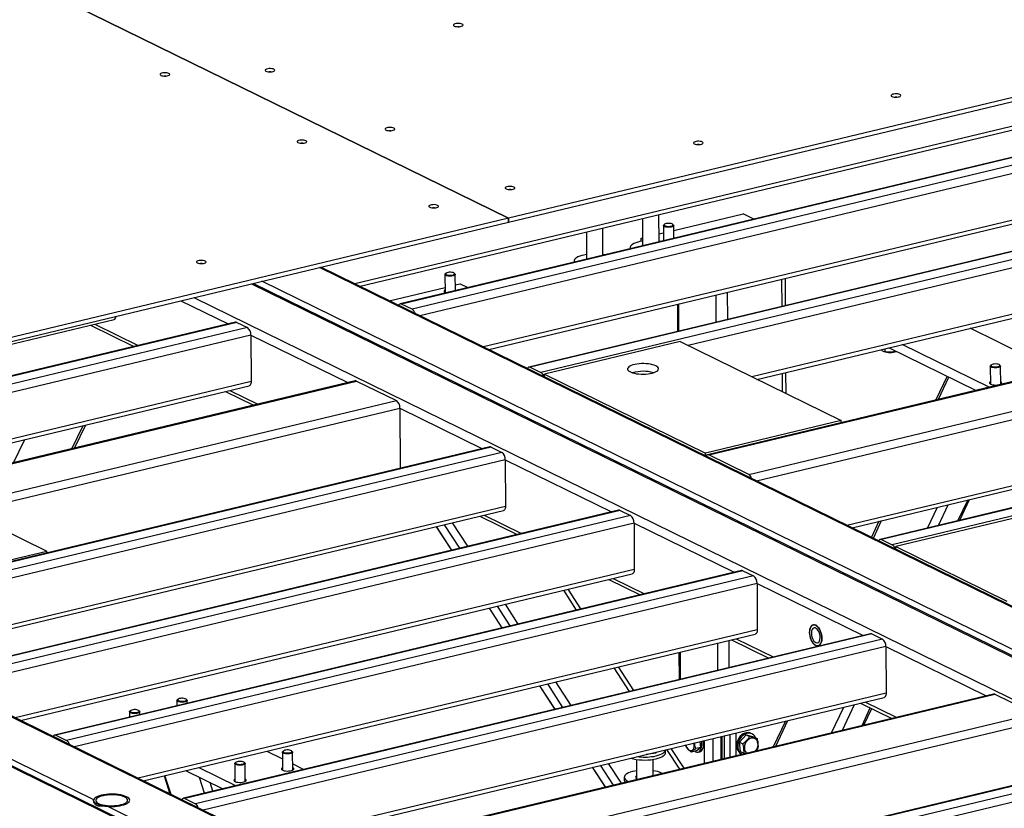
# Model space of a CAD drawing. Header units: millimetres. Extents: x 5 to 589, y 5 to 415.
# Tile 105 of 115: x 512 to 540, y 319 to 341. Entities that reach past the tile are written whole.
import ezdxf

# ---------------------------------------------------------------- set-up
doc = ezdxf.new("R2010")
doc.units = ezdxf.units.MM
doc.layers.add('TRAIT-FORT', color=4, linetype='Continuous', lineweight=25)

msp = doc.modelspace()

# ---------------------------------------------------------------- linework, layer by layer
at = {"layer": 'TRAIT-FORT', "color": 4, "linetype": 'Continuous', "lineweight": 25}
for p, q in [((491.5177, 352.4399), (525.9871, 335.52174)), ((525.98757, 335.52185), (491.51817, 352.44002)), ((549.26475, 341.10198), (525.98757, 335.52185)), ((525.98805, 335.41444), (549.26523, 340.99457)), ((546.17807, 339.56738), (521.72459, 333.70526)), ((521.86851, 333.63462), (546.12065, 339.44848)), ((549.31372, 339.46156), (522.97941, 333.14856)), ((549.35297, 339.45598), (523.01866, 333.14297)), ((549.64513, 339.31257), (523.31082, 332.99957)), ((549.74324, 339.10366), (523.52926, 332.81949)), ((549.749, 337.81471), (525.29552, 331.95258)), ((525.43943, 331.88195), (549.69158, 337.6958)), ((552.88465, 337.70889), (526.55034, 331.39588)), ((552.9239, 337.7033), (526.58959, 331.3903)), ((553.21606, 337.5599), (526.88175, 331.2469)), ((553.31417, 337.35098), (530.96197, 331.99259)), ((553.31993, 336.06204), (532.72823, 331.12568)), ((532.87215, 331.05504), (553.2625, 335.94313)), ((525.9871, 335.52174), (497.53711, 328.70155)), ((525.98758, 335.41433), (525.9871, 335.52174)), ((525.98757, 335.52185), (525.98805, 335.41444)), ((529.69718, 335.51135), (529.70054, 334.75978)), ((530.1572, 334.86925), (530.15384, 335.62082)), ((530.56461, 335.18536), (532.48628, 335.64603)), ((532.78529, 335.49928), (532.48628, 335.64603)), ((497.53759, 328.59414), (525.98758, 335.41433)), ((525.98805, 335.41444), (525.98758, 335.41467)), ((528.60441, 334.49701), (528.60105, 335.24858)), ((530.2783, 335.31894), (530.28018, 334.89873)), ((530.30654, 335.35312), (530.28799, 335.33672)), ((530.55416, 335.33791), (530.53546, 335.35414)), ((530.56559, 334.96716), (530.56401, 335.32022)), ((557.83526, 335.27905), (531.50095, 328.96604)), ((531.54019, 328.96046), (557.8745, 335.27346)), ((528.14439, 335.13911), (528.14775, 334.38754)), ((529.66475, 334.96964), (529.69956, 334.97799)), ((529.66475, 334.96964), (529.69968, 334.9525)), ((529.66514, 334.88173), (529.66475, 334.96964)), ((530.15622, 335.08746), (530.2792, 335.11694)), ((529.35791, 334.70717), (529.35804, 334.67768)), ((530.20747, 334.88131), (530.1571, 334.88961)), ((532.64393, 328.41872), (558.97824, 334.73173)), ((528.65468, 334.50906), (528.60432, 334.51737)), ((532.86237, 328.23865), (559.07635, 334.52281)), ((549.41608, 320.08361), (520.74269, 334.15699)), ((549.43689, 320.10359), (520.78402, 334.1669)), ((527.80512, 334.33492), (527.80526, 334.30543)), ((524.22323, 333.96225), (524.22545, 333.46533)), ((524.25147, 333.99642), (524.23291, 333.98002)), ((524.49909, 333.98121), (524.48039, 333.99744)), ((524.51094, 333.5157), (524.50894, 333.96353)), ((533.66731, 333.102), (533.66396, 333.85357)), ((518.86166, 333.70606), (548.6388, 319.09094)), ((548.76761, 319.05792), (518.903, 333.71597)), ((548.92095, 319.15858), (519.14382, 333.7737)), ((522.68054, 333.23606), (524.22482, 333.60626)), ((524.51023, 333.67468), (524.64363, 333.70666)), ((524.64363, 333.70666), (524.86149, 333.59974)), ((533.56841, 333.07829), (533.56506, 333.82987)), ((517.2628, 333.32277), (545.93618, 319.24939)), ((531.74606, 332.64143), (531.74271, 333.393)), ((532.06359, 332.71755), (532.06024, 333.46912)), ((516.90166, 333.2362), (518.21257, 332.59278)), ((523.31082, 332.99957), (523.01866, 333.14297)), ((530.66705, 333.13514), (530.67041, 332.38357)), ((530.71063, 332.39321), (530.70728, 333.14478)), ((562.62355, 332.92887), (536.28924, 326.61587)), ((562.66279, 332.92329), (536.32848, 326.61028)), ((562.95496, 332.77989), (536.62065, 326.46688)), ((498.08722, 328.64511), (515.0504, 332.71161)), ((518.41391, 332.64105), (499.36856, 328.07539)), ((518.45315, 332.63546), (499.4078, 328.06981)), ((518.74532, 332.49206), (499.69997, 327.92641)), ((514.39788, 332.55519), (515.5982, 331.96605)), ((514.5182, 332.58403), (515.71852, 331.9949)), ((518.45315, 332.63546), (518.74532, 332.49206)), ((535.36457, 327.01052), (559.08451, 332.6968)), ((535.50849, 326.93989), (559.02708, 332.57789)), ((540.65878, 331.54895), (538.7797, 332.47123)), ((518.84343, 332.28314), (499.9184, 327.74633)), ((518.84343, 332.28314), (518.84919, 330.9942)), ((518.84343, 332.28314), (521.53191, 330.96359)), ((530.74119, 332.10095), (526.97914, 331.1991)), ((530.74119, 332.10095), (535.20485, 329.91011)), ((538.94147, 330.74973), (536.53191, 331.93238)), ((539.30824, 330.83765), (536.89868, 332.02031)), ((536.37434, 331.83542), (536.38772, 331.82985)), ((536.41573, 331.90453), (536.41608, 331.82583)), ((536.69612, 331.85178), (536.69625, 331.82279)), ((526.58959, 331.3903), (526.88175, 331.2469)), ((539.34123, 331.42037), (539.34345, 330.92345)), ((539.36948, 331.45454), (539.35092, 331.43814)), ((539.6171, 331.43933), (539.59839, 331.45556)), ((539.62916, 330.92472), (539.62694, 331.42164)), ((526.97947, 331.12607), (526.97914, 331.1991)), ((526.97914, 331.1991), (531.4428, 329.00826)), ((533.579, 330.70811), (533.5767, 331.22394)), ((533.67822, 330.65941), (533.6756, 331.24765)), ((538.14125, 331.14249), (537.83258, 330.4839)), ((537.90479, 330.50121), (538.19336, 331.11691)), ((518.84919, 330.9942), (501.68466, 326.87942)), ((501.82858, 326.80878), (518.79176, 330.87529)), ((521.73325, 331.01186), (502.6879, 326.4462)), ((502.72714, 326.44062), (521.77249, 331.00627)), ((521.77249, 331.00627), (522.87624, 330.46454)), ((518.13924, 330.71886), (518.91754, 330.33686)), ((518.25956, 330.74771), (519.03786, 330.36571)), ((503.83089, 325.89888), (522.87624, 330.46454)), ((510.96776, 327.37734), (522.97434, 330.25562)), ((522.97434, 330.25562), (522.98181, 328.58388)), ((522.97434, 330.25562), (525.26515, 329.13125)), ((513.87617, 329.12832), (514.19011, 329.77216)), ((513.95546, 329.14733), (514.2694, 329.79117)), ((535.20485, 329.91011), (531.4428, 329.00826)), ((535.2051, 329.85402), (535.20485, 329.91011)), ((512.25971, 328.74081), (512.57365, 329.38465)), ((525.46649, 329.17952), (506.42115, 324.61387)), ((525.50574, 329.17393), (506.46039, 324.60828)), ((525.79791, 329.03053), (506.75256, 324.46488)), ((525.50574, 329.17393), (525.79791, 329.03053)), ((531.44313, 328.93523), (531.4428, 329.00826)), ((532.64393, 328.41872), (531.54019, 328.96046)), ((526.60868, 314.61609), (497.93529, 328.68948)), ((526.62949, 314.63608), (497.97663, 328.69939)), ((525.89601, 328.82162), (506.97099, 324.2848)), ((525.89601, 328.82162), (525.90177, 327.53267)), ((525.89601, 328.82162), (528.83608, 327.37858)), ((496.05427, 328.23855), (525.8314, 313.62343)), ((525.96021, 313.59041), (496.09561, 328.24846)), ((514.48652, 319.39782), (496.33642, 328.30619)), ((537.9052, 327.00325), (538.1751, 327.57914)), ((538.44599, 327.1329), (538.71589, 327.70878)), ((538.49931, 327.14568), (538.76921, 327.72157)), ((525.90177, 327.53267), (508.73725, 323.41789)), ((508.88117, 323.34726), (525.84435, 327.41376)), ((529.03742, 327.42685), (509.99207, 322.86119)), ((529.07667, 327.42126), (510.03132, 322.85561)), ((510.74698, 327.4857), (513.18171, 326.2907)), ((525.31215, 327.28618), (526.34204, 326.7807)), ((529.07667, 327.42126), (529.36883, 327.27786)), ((540.48008, 327.32094), (536.71804, 326.41908)), ((537.60416, 326.93109), (537.87406, 327.50697)), ((529.36883, 327.27786), (510.32348, 322.71221)), ((529.46694, 327.06894), (510.54192, 322.53213)), ((524.63427, 326.3713), (524.21214, 327.02248)), ((524.85896, 326.42517), (524.43683, 327.07635)), ((525.19182, 327.25734), (526.22171, 326.75185)), ((529.46694, 327.06894), (529.4727, 325.78)), ((529.46694, 327.06894), (532.24469, 325.70558)), ((536.25555, 327.11898), (536.0476, 326.67528)), ((536.09971, 326.6497), (536.32776, 327.13629)), ((523.98223, 326.96737), (524.40437, 326.31619)), ((524.41397, 326.31849), (523.99183, 326.96967)), ((536.32848, 326.61028), (536.62065, 326.46688)), ((510.83043, 325.72703), (513.18171, 326.2907)), ((513.18196, 326.2346), (513.18171, 326.2907)), ((536.71804, 326.41908), (539.80202, 324.90541)), ((536.71837, 326.34606), (536.71804, 326.41908)), ((529.4727, 325.78), (512.30818, 321.66522)), ((512.4521, 321.59458), (529.41528, 325.66109)), ((532.44604, 325.75384), (513.40069, 321.18819)), ((532.48528, 325.74826), (513.43993, 321.1826)), ((532.48528, 325.74826), (532.77745, 325.60486)), ((532.77745, 325.60486), (513.7321, 321.0392)), ((532.87556, 325.39594), (513.95053, 320.85913)), ((528.76275, 325.50467), (529.63033, 325.07885)), ((528.88308, 325.53351), (529.75065, 325.10769)), ((532.87556, 325.39594), (532.88131, 324.10699)), ((532.87556, 325.39594), (535.81562, 323.9529)), ((527.87256, 324.65747), (527.51696, 325.20602)), ((527.99191, 324.68608), (527.63631, 325.23463)), ((525.44591, 324.70953), (525.80152, 324.16098)), ((525.81112, 324.16328), (525.45551, 324.71183)), ((526.03142, 324.2161), (525.67581, 324.76465)), ((526.25611, 324.26996), (525.9005, 324.81851)), ((532.88131, 324.10699), (515.71679, 319.99222)), ((515.86071, 319.92158), (532.82389, 323.98809)), ((536.01697, 324.00117), (516.97162, 319.43552)), ((536.05621, 323.99558), (517.01086, 319.42993)), ((536.34838, 323.85218), (517.30303, 319.28653)), ((531.78919, 322.98767), (531.78583, 323.73924)), ((532.10672, 323.06379), (532.10336, 323.81536)), ((532.17137, 323.83166), (533.20125, 323.32617)), ((532.29169, 323.8605), (533.32158, 323.35502)), ((536.05621, 323.99558), (536.34838, 323.85218)), ((536.44649, 323.64327), (517.52146, 319.10645)), ((530.71017, 323.48137), (530.71353, 322.7298)), ((530.75376, 322.73945), (530.7504, 323.49102)), ((536.44649, 323.64327), (536.45224, 322.35432)), ((536.44649, 323.64327), (539.22424, 322.2799)), ((529.33624, 322.39963), (528.9141, 323.05081)), ((529.45559, 322.42824), (529.03345, 323.07942)), ((527.71979, 322.01213), (527.29765, 322.66331)), ((526.84305, 322.55433), (527.26519, 321.90315)), ((527.27479, 321.90545), (526.85266, 322.55663)), ((527.4951, 321.95826), (527.07296, 322.60944)), ((516.79357, 322.14948), (516.79423, 322.00171)), ((516.82182, 322.18365), (516.80326, 322.16725)), ((517.06944, 322.16844), (517.05073, 322.18467)), ((517.07964, 322.07013), (517.07928, 322.15075)), ((536.45224, 322.35432), (519.28772, 318.23954)), ((519.43164, 318.16891), (536.39482, 322.23541)), ((539.42558, 322.32817), (520.38023, 317.76251)), ((520.41948, 317.75692), (539.46482, 322.32258)), ((535.86262, 322.10783), (536.73019, 321.68201)), ((539.46482, 322.32258), (540.56857, 321.78084)), ((515.47686, 321.83383), (515.47752, 321.68606)), ((515.5051, 321.868), (515.48654, 321.8516)), ((515.75272, 321.85279), (515.73402, 321.86902)), ((515.76293, 321.75448), (515.76257, 321.8351)), ((534.94332, 321.25365), (535.27796, 321.96767)), ((535.24436, 321.32582), (535.579, 322.03984)), ((535.7423, 322.07899), (536.60987, 321.65317)), ((535.78515, 321.45546), (536.01471, 321.94528)), ((535.83848, 321.46825), (536.0532, 321.92639)), ((521.52322, 317.21519), (540.56857, 321.78084)), ((521.74165, 317.03511), (540.66668, 321.57193)), ((533.65945, 321.57968), (533.32481, 320.86566)), ((533.39702, 320.88297), (533.73166, 321.59699)), ((513.43993, 321.1826), (513.7321, 321.0392)), ((531.31547, 320.84893), (531.30273, 321.01471)), ((531.40962, 321.04033), (531.41245, 320.40721)), ((531.64475, 321.0967), (531.64757, 320.46358)), ((531.8827, 320.51995), (531.87987, 321.15307)), ((531.89454, 321.15658), (531.89737, 320.52346)), ((531.95926, 321.1721), (531.96208, 320.53898)), ((532.12104, 321.21088), (532.12387, 320.57776)), ((532.28283, 321.24966), (532.28566, 320.61654)), ((532.56939, 321.19437), (532.38602, 320.99129)), ((532.56939, 321.19437), (532.66671, 321.14661)), ((532.56939, 321.19437), (532.78243, 321.14275)), ((532.73754, 321.2218), (532.70507, 321.23773)), ((532.78243, 321.14275), (532.87974, 321.09499)), ((519.2816, 320.74165), (519.71608, 320.5284)), ((519.74349, 320.74965), (519.72493, 320.73325)), ((519.99111, 320.73444), (519.9724, 320.75067)), ((530.33361, 320.69663), (530.33325, 320.77718)), ((530.73339, 320.24443), (530.37778, 320.79298)), ((530.85274, 320.27304), (530.49713, 320.82159)), ((530.90093, 320.89316), (530.89503, 320.91697)), ((531.18911, 320.75234), (531.04814, 320.71855)), ((531.31547, 320.84893), (531.1745, 320.81514)), ((531.18911, 320.75234), (531.31547, 320.84893)), ((532.38602, 320.99129), (532.48334, 320.94352)), ((532.41569, 320.73657), (532.38602, 320.99129)), ((532.41569, 320.73657), (532.51301, 320.68881)), ((519.71524, 320.71547), (519.71746, 320.21855)), ((520.00317, 320.21983), (520.00095, 320.71675)), ((543.07767, 320.53566), (524.03232, 315.97)), ((543.11691, 320.53007), (524.07156, 315.96442)), ((529.53442, 320.51418), (529.5368, 319.98149)), ((530.06638, 320.68944), (529.80263, 320.6551)), ((529.99356, 320.06707), (529.99155, 320.51622)), ((530.06638, 320.68944), (530.06625, 320.71829)), ((530.08279, 320.72226), (530.06638, 320.68944)), ((531.24153, 320.71792), (531.28856, 320.72919)), ((532.42812, 320.67346), (532.45928, 320.65817)), ((532.54724, 320.67925), (532.51301, 320.68881)), ((517.0338, 320.2028), (518.06369, 319.69731)), ((517.40057, 320.29072), (518.43046, 319.78524)), ((518.39853, 320.39982), (518.40075, 319.9029)), ((518.42677, 320.43399), (518.40821, 320.4176)), ((518.67439, 320.41879), (518.65569, 320.43502)), ((518.68646, 319.90418), (518.68424, 320.4011)), ((520.00242, 320.38786), (520.31148, 320.23617)), ((543.40908, 320.38667), (524.36373, 315.82102)), ((528.30673, 320.29649), (528.66234, 319.74794)), ((528.67194, 319.75024), (528.31633, 320.29879)), ((528.89224, 319.80306), (528.53664, 320.35161)), ((529.11693, 319.85692), (528.76133, 320.40547)), ((516.43523, 320.05931), (516.59891, 319.55926)), ((516.63255, 319.54275), (516.46141, 320.06558)), ((517.55823, 319.57614), (517.41422, 320.01608)), ((543.50719, 320.17776), (524.58216, 315.64094)), ((529.19376, 320.02019), (529.19412, 319.93963)), ((517.78915, 319.6315), (517.71093, 319.87045)), ((514.48345, 319.37865), (514.48346, 319.37537)), ((517.01086, 319.42993), (517.30303, 319.28653)), ((526.11355, 313.69107), (514.85901, 319.21499))]:
    msp.add_line(p, q, dxfattribs=at)
at = {"layer": 'TRAIT-FORT', "color": 4, "linetype": 'Continuous', "lineweight": 25, "flags": 128}
for points in [[(524.70197, 340.9054), (524.676, 340.91488), (524.64318, 340.92144), (524.60617, 340.92456), (524.56797, 340.92397), (524.53168, 340.91974), (524.50022, 340.9122), (524.47616, 340.90196), (524.46144, 340.88986), (524.45725, 340.87687), (524.46393, 340.86404), (524.48095, 340.85242), (524.50692, 340.84294), (524.53974, 340.83638), (524.57675, 340.83326), (524.61495, 340.83384), (524.65124, 340.83808), (524.6827, 340.84562), (524.70676, 340.85585), (524.72148, 340.86796), (524.72567, 340.88095), (524.71899, 340.89378), (524.70197, 340.9054)], [(519.48213, 339.65407), (519.45616, 339.66355), (519.42335, 339.67011), (519.38634, 339.67323), (519.34814, 339.67265), (519.31184, 339.66841), (519.28038, 339.66087), (519.25632, 339.65064), (519.2416, 339.63853), (519.23741, 339.62554), (519.2441, 339.61271), (519.26111, 339.60109), (519.28708, 339.59161), (519.3199, 339.58505), (519.35691, 339.58193), (519.39511, 339.58252), (519.43141, 339.58675), (519.46286, 339.59429), (519.48693, 339.60453), (519.50165, 339.61663), (519.50584, 339.62962), (519.49915, 339.64245), (519.48213, 339.65407)], [(516.57064, 339.53715), (516.54467, 339.54662), (516.51185, 339.55318), (516.47484, 339.5563), (516.43664, 339.55572), (516.40035, 339.55149), (516.36889, 339.54395), (516.34483, 339.53371), (516.33011, 339.5216), (516.32592, 339.50861), (516.3326, 339.49578), (516.34962, 339.48416), (516.37559, 339.47469), (516.40841, 339.46812), (516.44542, 339.46501), (516.48362, 339.46559), (516.51991, 339.46982), (516.55137, 339.47736), (516.57543, 339.4876), (516.59015, 339.4997), (516.59434, 339.5127), (516.58766, 339.52552), (516.57064, 339.53715)], [(536.83536, 338.95239), (536.80939, 338.96186), (536.77657, 338.96843), (536.73956, 338.97154), (536.70136, 338.97096), (536.66507, 338.96673), (536.63361, 338.95919), (536.60955, 338.94895), (536.59483, 338.93685), (536.59064, 338.92385), (536.59732, 338.91103), (536.61434, 338.8994), (536.64031, 338.88993), (536.67313, 338.88337), (536.71014, 338.88025), (536.74834, 338.88083), (536.78463, 338.88506), (536.81609, 338.8926), (536.84015, 338.90284), (536.85487, 338.91495), (536.85906, 338.92794), (536.85238, 338.94077), (536.83536, 338.95239)], [(522.80959, 338.0209), (522.78362, 338.03038), (522.7508, 338.03694), (522.71379, 338.04006), (522.67559, 338.03947), (522.6393, 338.03524), (522.60784, 338.0277), (522.58378, 338.01746), (522.56906, 338.00536), (522.56487, 337.99237), (522.57155, 337.97954), (522.58857, 337.96792), (522.61454, 337.95844), (522.64736, 337.95188), (522.68437, 337.94876), (522.72257, 337.94934), (522.75886, 337.95358), (522.79032, 337.96112), (522.81438, 337.97135), (522.8291, 337.98346), (522.83329, 337.99645), (522.82661, 338.00928), (522.80959, 338.0209)], [(520.36881, 337.67294), (520.34284, 337.68242), (520.31002, 337.68898), (520.27301, 337.69209), (520.23481, 337.69151), (520.19852, 337.68728), (520.16706, 337.67974), (520.143, 337.6695), (520.12828, 337.6574), (520.12409, 337.6444), (520.13077, 337.63158), (520.14779, 337.61996), (520.17376, 337.61048), (520.20658, 337.60392), (520.24359, 337.6008), (520.28179, 337.60138), (520.31808, 337.60562), (520.34954, 337.61316), (520.3736, 337.62339), (520.38832, 337.6355), (520.39251, 337.64849), (520.38583, 337.66132), (520.36881, 337.67294)], [(531.35688, 337.63906), (531.33091, 337.64853), (531.2981, 337.6551), (531.26109, 337.65821), (531.22289, 337.65763), (531.18659, 337.6534), (531.15513, 337.64586), (531.13107, 337.63562), (531.11635, 337.62351), (531.11216, 337.61052), (531.11885, 337.5977), (531.13586, 337.58607), (531.16183, 337.5766), (531.19465, 337.57004), (531.23166, 337.56692), (531.26986, 337.5675), (531.30616, 337.57173), (531.33761, 337.57927), (531.36168, 337.58951), (531.3764, 337.60162), (531.38058, 337.61461), (531.3739, 337.62744), (531.35688, 337.63906)], [(526.13705, 336.38773), (526.11108, 336.39721), (526.07826, 336.40377), (526.04125, 336.40688), (526.00305, 336.4063), (525.96675, 336.40207), (525.9353, 336.39453), (525.91124, 336.38429), (525.89651, 336.37219), (525.89233, 336.35919), (525.89901, 336.34637), (525.91603, 336.33475), (525.942, 336.32527), (525.97481, 336.31871), (526.01182, 336.31559), (526.05002, 336.31617), (526.08632, 336.3204), (526.11778, 336.32795), (526.14184, 336.33818), (526.15656, 336.35029), (526.16075, 336.36328), (526.15406, 336.37611), (526.13705, 336.38773)], [(524.0209, 335.88043), (523.99493, 335.88991), (523.96211, 335.89647), (523.9251, 335.89959), (523.8869, 335.89901), (523.8506, 335.89477), (523.81915, 335.88723), (523.79509, 335.877), (523.78036, 335.86489), (523.77618, 335.8519), (523.78286, 335.83907), (523.79988, 335.82745), (523.82585, 335.81797), (523.85866, 335.81141), (523.89567, 335.8083), (523.93387, 335.80888), (523.97017, 335.81311), (524.00163, 335.82065), (524.02569, 335.83089), (524.04041, 335.84299), (524.0446, 335.85599), (524.03791, 335.86881), (524.0209, 335.88043)], [(530.29447, 335.29653), (530.28135, 335.30899), (530.27861, 335.32223), (530.28644, 335.33528), (530.28799, 335.33672)], [(530.55416, 335.33791), (530.55565, 335.33656), (530.56365, 335.32359), (530.56109, 335.31032), (530.54815, 335.29774), (530.52578, 335.28677), (530.49566, 335.27825), (530.46002, 335.27278), (530.42149, 335.27079), (530.38293, 335.27242), (530.34721, 335.27754), (530.31698, 335.28578), (530.29447, 335.29653)], [(530.31212, 335.31856), (530.33369, 335.30853), (530.36303, 335.30116), (530.39753, 335.2971), (530.43412, 335.29671), (530.46954, 335.30001), (530.50067, 335.30673), (530.52471, 335.31626), (530.53955, 335.32775), (530.54386, 335.34019), (530.53727, 335.35247), (530.52034, 335.36349), (530.4946, 335.37228), (530.46232, 335.37807), (530.42638, 335.38032), (530.38996, 335.37885), (530.35631, 335.37378), (530.32842, 335.36557), (530.30875, 335.35494), (530.29907, 335.34284), (530.30023, 335.33034), (530.31212, 335.31856)], [(529.69997, 334.88757), (529.69701, 334.88711), (529.6295, 334.87468), (529.56734, 334.8593), (529.51164, 334.84126), (529.46339, 334.82086), (529.42346, 334.79849), (529.39255, 334.77452), (529.37123, 334.74941), (529.35986, 334.72358), (529.35866, 334.69751), (529.36399, 334.6791)], [(528.14718, 334.51533), (528.14423, 334.51487), (528.07671, 334.50244), (528.01455, 334.48706), (527.95885, 334.46901), (527.9106, 334.44862), (527.87067, 334.42624), (527.83977, 334.40228), (527.81844, 334.37716), (527.80707, 334.35134), (527.80587, 334.32526), (527.8112, 334.30686)], [(517.5784, 334.336), (517.55243, 334.34548), (517.51961, 334.35204), (517.4826, 334.35516), (517.4444, 334.35458), (517.4081, 334.35034), (517.37665, 334.3428), (517.35258, 334.33256), (517.33786, 334.32046), (517.33367, 334.30747), (517.34036, 334.29464), (517.35738, 334.28302), (517.38335, 334.27354), (517.41616, 334.26698), (517.45317, 334.26386), (517.49137, 334.26445), (517.52767, 334.26868), (517.55912, 334.27622), (517.58319, 334.28646), (517.59791, 334.29856), (517.6021, 334.31155), (517.59541, 334.32438), (517.5784, 334.336)], [(524.49909, 333.98121), (524.50756, 333.9702), (524.50765, 333.95692), (524.49724, 333.94407), (524.47711, 333.93262), (524.44874, 333.92342), (524.41423, 333.91714), (524.37616, 333.91426), (524.33734, 333.91498), (524.30065, 333.91926), (524.26882, 333.92677), (524.2442, 333.93696), (524.22861, 333.94907), (524.22323, 333.96221), (524.22843, 333.9754), (524.23291, 333.98002)], [(524.30922, 334.01867), (524.27963, 334.01119), (524.25771, 334.00108), (524.24542, 333.98925), (524.24384, 333.97675), (524.25311, 333.96468), (524.27241, 333.95413), (524.30003, 333.94603), (524.33351, 333.94109), (524.36988, 333.93976), (524.4059, 333.94216), (524.43838, 333.94806), (524.46442, 333.95696), (524.48172, 333.96805), (524.48874, 333.98036), (524.48485, 333.99278), (524.4704, 334.00422), (524.44667, 334.01365), (524.41578, 334.02024), (524.38046, 334.02341), (524.34386, 334.02287), (524.30922, 334.01867)], [(524.22516, 333.53006), (524.21485, 333.52392), (524.20059, 333.51002), (524.19686, 333.49539), (524.20389, 333.48094), (524.22124, 333.46758), (524.24783, 333.45615), (524.25417, 333.45415)], [(524.52829, 333.51986), (524.52498, 333.52259), (524.51087, 333.53133)], [(530.0673, 331.42985), (530.026, 331.4471), (529.9774, 331.46197), (529.92264, 331.4741), (529.86301, 331.48321), (529.7999, 331.48909), (529.73479, 331.4916), (529.6692, 331.49068), (529.60468, 331.48635), (529.54274, 331.47872), (529.48482, 331.46796), (529.43229, 331.45432), (529.38638, 331.43813), (529.34816, 331.41976), (529.31853, 331.39965), (529.29819, 331.37826), (529.2876, 331.35611), (529.28703, 331.3337), (529.29647, 331.31156), (529.31572, 331.29021), (529.34431, 331.27015), (529.38159, 331.25186), (529.42667, 331.23575), (529.4785, 331.22221), (529.53586, 331.21156), (529.59742, 331.20404), (529.66172, 331.19984), (529.72726, 331.19904), (529.7925, 331.20167), (529.85592, 331.20767), (529.91603, 331.2169), (529.97141, 331.22913), (530.02078, 331.24409), (530.06297, 331.26142), (530.09699, 331.28071), (530.12205, 331.30152), (530.13756, 331.32336), (530.14316, 331.34571), (530.13871, 331.36805), (530.12432, 331.38986), (530.10033, 331.41062), (530.0673, 331.42985)], [(539.3574, 331.39796), (539.34429, 331.41042), (539.34154, 331.42366), (539.34937, 331.43671), (539.35092, 331.43814)], [(539.6171, 331.43933), (539.61858, 331.43798), (539.62659, 331.42501), (539.62402, 331.41174), (539.61108, 331.39916), (539.58872, 331.3882), (539.5586, 331.37967), (539.52295, 331.37421), (539.48442, 331.37222), (539.44587, 331.37384), (539.41015, 331.37897), (539.37991, 331.38721), (539.3574, 331.39796)], [(539.37505, 331.41998), (539.39663, 331.40996), (539.42597, 331.40259), (539.46046, 331.39853), (539.49705, 331.39813), (539.53248, 331.40144), (539.5636, 331.40815), (539.58765, 331.41768), (539.60249, 331.42918), (539.6068, 331.44161), (539.6002, 331.45389), (539.58328, 331.46492), (539.55753, 331.47371), (539.52525, 331.47949), (539.48931, 331.48175), (539.4529, 331.48027), (539.41925, 331.47521), (539.39135, 331.46699), (539.37169, 331.45636), (539.362, 331.44426), (539.36316, 331.43177), (539.37505, 331.41998)], [(518.84919, 330.9942), (518.84746, 330.96368), (518.84205, 330.93618), (518.83317, 330.91274), (518.82117, 330.89427), (518.8065, 330.88147), (518.79176, 330.87529)], [(539.34316, 330.98817), (539.32834, 330.97869), (539.31666, 330.96452), (539.31562, 330.94984), (539.3253, 330.93558), (539.34509, 330.92263)], [(539.34509, 330.92263), (539.37374, 330.9118), (539.40945, 330.90378), (539.44999, 330.89907), (539.4928, 330.89797), (539.53519, 330.90054), (539.5745, 330.90662), (539.60826, 330.91583), (539.63435, 330.9276), (539.65113, 330.94118), (539.65754, 330.95571), (539.65318, 330.9703), (539.63833, 330.98401), (539.62887, 330.98945)], [(525.90177, 327.53267), (525.90004, 327.50215), (525.89463, 327.47465), (525.88576, 327.45121), (525.87376, 327.43274), (525.85909, 327.41995), (525.84435, 327.41376)], [(529.4727, 325.78), (529.47097, 325.74948), (529.46556, 325.72198), (529.45669, 325.69854), (529.44469, 325.68007), (529.43002, 325.66728), (529.41528, 325.66109)], [(532.88131, 324.10699), (532.87958, 324.07648), (532.87418, 324.04897), (532.8653, 324.02553), (532.8533, 324.00706), (532.83863, 323.99427), (532.82389, 323.98809)], [(534.33115, 324.03845), (534.33383, 324.08883), (534.34221, 324.13465), (534.35602, 324.17435), (534.37479, 324.20657), (534.39787, 324.23021), (534.42449, 324.24448), (534.45373, 324.24888), (534.48461, 324.24327), (534.51606, 324.22783), (534.54701, 324.2031), (534.57643, 324.16991), (534.60329, 324.12939), (534.62669, 324.08293), (534.64583, 324.03211), (534.66005, 323.97865), (534.66888, 323.92438), (534.67202, 323.87115), (534.66935, 323.82076), (534.66096, 323.77494), (534.64715, 323.73524), (534.62838, 323.70302), (534.6053, 323.67938), (534.57868, 323.66511), (534.54944, 323.66071), (534.51857, 323.66632), (534.48711, 323.68176), (534.45616, 323.70649), (534.42675, 323.73968), (534.39988, 323.7802), (534.37648, 323.82666), (534.35735, 323.87749), (534.34312, 323.93094), (534.33429, 323.98521), (534.33115, 324.03845)], [(534.50285, 323.67284), (534.53414, 323.66227), (534.56433, 323.66166), (534.59238, 323.67103), (534.61733, 323.69007), (534.63835, 323.71812), (534.65471, 323.75424), (534.66585, 323.79718), (534.67141, 323.84549), (534.67117, 323.89752), (534.66517, 323.9515), (534.65359, 324.00559), (534.63683, 324.05796), (534.61547, 324.10681), (534.59023, 324.15048), (534.56198, 324.18749), (534.53166, 324.21658), (534.50033, 324.23675), (534.46903, 324.24732), (534.43884, 324.24793), (534.41079, 324.23856), (534.38584, 324.21952), (534.36482, 324.19147), (534.34846, 324.15536), (534.33732, 324.11241), (534.33177, 324.0641), (534.332, 324.01207), (534.33801, 323.95809), (534.34958, 323.904), (534.36634, 323.85163), (534.3877, 323.80278), (534.41294, 323.75911), (534.44119, 323.7221), (534.47151, 323.69301), (534.50285, 323.67284)], [(534.50249, 323.7534), (534.52863, 323.74526), (534.55352, 323.74692), (534.57597, 323.7583), (534.59495, 323.77887), (534.60956, 323.80767), (534.61913, 323.84334), (534.62319, 323.88423), (534.62157, 323.92841), (534.61434, 323.97383), (534.60184, 324.01836), (534.58465, 324.05992), (534.56358, 324.09656), (534.5396, 324.12657), (534.51385, 324.14855), (534.48753, 324.16147), (534.46186, 324.16473), (534.43805, 324.15817), (534.41721, 324.1421), (534.40032, 324.11727), (534.38816, 324.08485), (534.38131, 324.04634), (534.38008, 324.00355), (534.38453, 323.95849), (534.39445, 323.91325), (534.40939, 323.86995), (534.42863, 323.83062), (534.45129, 323.7971), (534.47629, 323.77095), (534.50249, 323.7534)], [(517.06944, 322.16844), (517.07623, 322.16071), (517.07897, 322.14746), (517.07115, 322.13441), (517.05333, 322.12253), (517.02684, 322.1127), (516.99365, 322.10563), (516.95621, 322.10187), (516.91731, 322.10169), (516.87982, 322.10509), (516.84653, 322.11184), (516.81991, 322.12143), (516.80193, 322.13314), (516.79393, 322.14611), (516.79649, 322.15938), (516.80326, 322.16725)], [(517.04529, 322.18873), (517.02372, 322.19876), (516.99438, 322.20613), (516.95988, 322.21019), (516.9233, 322.21059), (516.88787, 322.20728), (516.85675, 322.20056), (516.8327, 322.19103), (516.81786, 322.17954), (516.81355, 322.1671), (516.82015, 322.15483), (516.83707, 322.1438), (516.86282, 322.13501), (516.89509, 322.12922), (516.93104, 322.12697), (516.96745, 322.12844), (517.0011, 322.13351), (517.029, 322.14172), (517.04866, 322.15235), (517.05835, 322.16445), (517.05719, 322.17695), (517.04529, 322.18873)], [(536.45224, 322.35432), (536.45051, 322.3238), (536.44511, 322.2963), (536.43623, 322.27286), (536.42423, 322.25439), (536.40956, 322.2416), (536.39482, 322.23541)], [(515.75272, 321.85279), (515.75951, 321.84506), (515.76226, 321.83181), (515.75443, 321.81876), (515.73661, 321.80688), (515.71012, 321.79705), (515.67693, 321.78998), (515.63949, 321.78622), (515.60059, 321.78604), (515.5631, 321.78944), (515.52982, 321.79619), (515.5032, 321.80578), (515.48522, 321.81749), (515.47721, 321.83046), (515.47978, 321.84373), (515.48654, 321.8516)], [(515.72858, 321.87308), (515.707, 321.88311), (515.67766, 321.89048), (515.64317, 321.89454), (515.60658, 321.89493), (515.57115, 321.89163), (515.54003, 321.88491), (515.51598, 321.87538), (515.50115, 321.86389), (515.49683, 321.85145), (515.50343, 321.83918), (515.52036, 321.82815), (515.5461, 321.81936), (515.57838, 321.81357), (515.61432, 321.81132), (515.65074, 321.81279), (515.68439, 321.81786), (515.71228, 321.82607), (515.73195, 321.8367), (515.74163, 321.8488), (515.74047, 321.8613), (515.72858, 321.87308)], [(531.14632, 320.74209), (531.17152, 320.72723), (531.20334, 320.71692), (531.23404, 320.71646), (531.26262, 320.72587), (531.28817, 320.74485), (531.30987, 320.77278), (531.32701, 320.80878), (531.33906, 320.85168), (531.34561, 320.9001), (531.34646, 320.95249), (531.34159, 321.00717), (531.33908, 321.02343)], [(531.28856, 320.72919), (531.30965, 320.73714), (531.3352, 320.75612), (531.35689, 320.78406), (531.37404, 320.82005), (531.38608, 320.86295), (531.39263, 320.91138), (531.39349, 320.96377), (531.38861, 321.01844), (531.38611, 321.0347)], [(532.32718, 321.01147), (532.31355, 320.95761), (532.30806, 320.90369), (532.31088, 320.85143), (532.32192, 320.80252), (532.34082, 320.75854), (532.36697, 320.72088), (532.39955, 320.69077), (532.42812, 320.67346)], [(532.70507, 321.23773), (532.67509, 321.24939), (532.63143, 321.25701), (532.58568, 321.25495), (532.53931, 321.24326), (532.49383, 321.22233), (532.45068, 321.19282), (532.41126, 321.15569), (532.37683, 321.11212), (532.3485, 321.06353), (532.32718, 321.01147)], [(532.83447, 321.11721), (532.81262, 321.15642), (532.78314, 321.19044), (532.74774, 321.2164), (532.70756, 321.23346), (532.66389, 321.24108), (532.61814, 321.23901), (532.57178, 321.22733), (532.52629, 321.20639), (532.48314, 321.17689), (532.44372, 321.13975), (532.40929, 321.09619), (532.38096, 321.0476), (532.35964, 320.99553)], [(532.83681, 320.74867), (532.85681, 320.7763), (532.87936, 320.81892), (532.89462, 320.86439), (532.90193, 320.9107), (532.90097, 320.95584), (532.89178, 320.99784), (532.87477, 321.03485), (532.85067, 321.06527), (532.82053, 321.08777), (532.78569, 321.10135), (532.74765, 321.10543), (532.70809, 321.09982), (532.66872, 321.08478), (532.63128, 321.06096), (532.5974, 321.0294), (532.56855, 320.99149), (532.546, 320.94886), (532.53074, 320.9034), (532.52343, 320.85709), (532.52439, 320.81195), (532.52439, 320.81195)], [(519.99111, 320.73444), (519.9979, 320.7267), (520.00064, 320.71346), (519.99282, 320.70041), (519.975, 320.68853), (519.94851, 320.67869), (519.91532, 320.67163), (519.87788, 320.66787), (519.83897, 320.66768), (519.80149, 320.67109), (519.7682, 320.67784), (519.74158, 320.68742), (519.7236, 320.69913), (519.7156, 320.71211), (519.71816, 320.72537), (519.72493, 320.73325)], [(519.96696, 320.75473), (519.94539, 320.76475), (519.91605, 320.77212), (519.88155, 320.77618), (519.84497, 320.77658), (519.80954, 320.77327), (519.77842, 320.76656), (519.75437, 320.75703), (519.73953, 320.74554), (519.73522, 320.7331), (519.74182, 320.72082), (519.75874, 320.7098), (519.78449, 320.701), (519.81676, 320.69522), (519.85271, 320.69297), (519.88912, 320.69444), (519.92277, 320.69951), (519.95067, 320.70772), (519.97033, 320.71835), (519.98001, 320.73045), (519.97886, 320.74295), (519.96696, 320.75473)], [(530.01021, 320.59985), (530.07659, 320.61298), (530.13735, 320.62901), (530.1914, 320.64763), (530.23779, 320.66851), (530.27569, 320.6913), (530.30442, 320.71556), (530.32347, 320.74089), (530.33249, 320.76681), (530.33303, 320.78225)], [(530.89526, 320.91703), (530.90863, 320.88292), (530.92947, 320.84307), (530.95355, 320.80939), (530.97983, 320.78334), (531.00715, 320.76606), (531.03431, 320.75831), (531.06014, 320.76043), (531.0835, 320.77233), (531.10337, 320.79348), (531.11888, 320.82296), (531.12936, 320.85948), (531.13435, 320.90145), (531.13362, 320.94703), (531.13071, 320.97347)], [(532.35964, 320.99553), (532.34602, 320.94168), (532.34052, 320.88775), (532.34334, 320.8355), (532.35438, 320.78659), (532.37328, 320.7426), (532.39944, 320.70495), (532.43201, 320.67484), (532.46058, 320.65753)], [(518.65025, 320.43908), (518.62867, 320.4491), (518.59933, 320.45647), (518.56484, 320.46053), (518.52825, 320.46093), (518.49282, 320.45762), (518.4617, 320.45091), (518.43765, 320.44138), (518.42281, 320.42989), (518.4185, 320.41745), (518.4251, 320.40517), (518.44203, 320.39415), (518.46777, 320.38535), (518.50005, 320.37957), (518.53599, 320.37731), (518.57241, 320.37879), (518.60606, 320.38385), (518.63395, 320.39207), (518.65362, 320.4027), (518.6633, 320.4148), (518.66214, 320.4273), (518.65025, 320.43908)], [(530.01057, 320.51929), (530.07695, 320.53242), (530.13771, 320.54845), (530.19176, 320.56707), (530.23815, 320.58796), (530.27605, 320.61074), (530.30478, 320.635), (530.32383, 320.66033), (530.33285, 320.68625), (530.33361, 320.69663)], [(518.67439, 320.41879), (518.68118, 320.41105), (518.68393, 320.39781), (518.6761, 320.38476), (518.65828, 320.37288), (518.63179, 320.36304), (518.5986, 320.35598), (518.56116, 320.35222), (518.52226, 320.35203), (518.48477, 320.35544), (518.45149, 320.36219), (518.42486, 320.37177), (518.40689, 320.38348), (518.39888, 320.39646), (518.40145, 320.40972), (518.40821, 320.4176)], [(519.71717, 320.28328), (519.71198, 320.2804), (519.69521, 320.26683), (519.6888, 320.25229), (519.69315, 320.2377), (519.708, 320.22399), (519.73241, 320.21201), (519.76485, 320.20251), (519.80328, 320.1961), (519.84529, 320.19316), (519.88823, 320.1939), (519.9294, 320.19826), (519.96623, 320.20597), (519.99639, 320.21654), (520.01799, 320.22932), (520.02968, 320.24349), (520.03072, 320.25816), (520.02104, 320.27242), (520.00125, 320.28537), (520.00125, 320.28537)], [(529.53582, 320.2006), (529.48298, 320.19134), (529.41927, 320.17673), (529.36174, 320.15937), (529.3114, 320.13957), (529.26916, 320.11769), (529.23577, 320.09411), (529.21183, 320.06926), (529.19777, 320.04358), (529.19383, 320.01752), (529.20008, 319.99157), (529.21642, 319.96616), (529.24256, 319.94177), (529.27802, 319.91882), (529.30965, 319.90312)], [(518.40046, 319.96763), (518.39527, 319.96475), (518.37849, 319.95118), (518.37208, 319.93664), (518.37644, 319.92205), (518.39129, 319.90834), (518.4157, 319.89636), (518.44814, 319.88686), (518.48657, 319.88045), (518.52857, 319.87751), (518.57151, 319.87825), (518.61269, 319.88261), (518.64951, 319.89032), (518.67967, 319.90089), (518.70128, 319.91367), (518.71296, 319.92783), (518.714, 319.94251), (518.70432, 319.95677), (518.68453, 319.96972), (518.68453, 319.96972)], [(529.53644, 320.06196), (529.52953, 320.05696), (529.51364, 320.03998), (529.50805, 320.02229), (529.51298, 320.00462), (529.52824, 319.98769), (529.5532, 319.9722), (529.56885, 319.96526)], [(515.39491, 319.47952), (515.3503, 319.49836), (515.29822, 319.5148), (515.23973, 319.52852), (515.17602, 319.53924), (515.1084, 319.54673), (515.03823, 319.55084), (514.96694, 319.55149), (514.89599, 319.54868), (514.82682, 319.54244), (514.76084, 319.53292), (514.69939, 319.5203), (514.64372, 319.50484), (514.59497, 319.48686), (514.55413, 319.46672), (514.52202, 319.44484), (514.49931, 319.42165), (514.48646, 319.39763), (514.48372, 319.37327), (514.49115, 319.34907), (514.50861, 319.32551), (514.53573, 319.30309), (514.57197, 319.28224), (514.61658, 319.2634), (514.66866, 319.24696), (514.72715, 319.23324), (514.79086, 319.22252), (514.85848, 319.21503), (514.92865, 319.21092), (514.99994, 319.21027), (515.07089, 319.21309), (515.14006, 319.21932), (515.20604, 319.22884), (515.26749, 319.24146), (515.32316, 319.25692), (515.37191, 319.2749), (515.41276, 319.29504), (515.44486, 319.31692), (515.46757, 319.34011), (515.48043, 319.36413), (515.48316, 319.38849), (515.47573, 319.41269), (515.45827, 319.43625), (515.43115, 319.45868), (515.39491, 319.47952)], [(514.85901, 319.21499), (514.92916, 319.2109), (515.00042, 319.21027), (515.07133, 319.21311), (515.14045, 319.21937), (515.20638, 319.2289), (515.26778, 319.24153), (515.32339, 319.257), (515.37209, 319.27498), (515.41289, 319.29511), (515.44495, 319.317), (515.46762, 319.34018), (515.48044, 319.36418), (515.48316, 319.38853), (515.47571, 319.41272), (515.45825, 319.43627), (515.43114, 319.45869), (515.39491, 319.47952), (515.35032, 319.49835), (515.29827, 319.51479), (515.23981, 319.52851), (515.17614, 319.53922), (515.10855, 319.54671), (515.03842, 319.55083), (514.96716, 319.5515), (514.89624, 319.54869), (514.82709, 319.54247), (514.76113, 319.53297), (514.69968, 319.52037), (514.644, 319.50493), (514.59523, 319.48697), (514.55436, 319.46685), (514.52221, 319.44499), (514.49944, 319.42182), (514.48652, 319.39782)], [(515.34789, 319.46825), (515.30521, 319.48607), (515.25499, 319.50143), (515.19841, 319.51397), (515.13679, 319.52338), (515.07157, 319.52946), (515.00429, 319.53205), (514.93652, 319.5311), (514.86985, 319.52663), (514.80584, 319.51874), (514.746, 319.50762), (514.69172, 319.49353), (514.64427, 319.4768), (514.60478, 319.45782), (514.57416, 319.43704), (514.55314, 319.41494), (514.5422, 319.39204), (514.54161, 319.36888), (514.55137, 319.34601), (514.57125, 319.32395), (514.6008, 319.30322), (514.63932, 319.28432), (514.6859, 319.26768), (514.73946, 319.25369), (514.79874, 319.24268), (514.86234, 319.23491), (514.92879, 319.23057), (514.99651, 319.22974), (515.06393, 319.23246), (515.12946, 319.23866), (515.19157, 319.24819), (515.2488, 319.26083), (515.29981, 319.27629), (515.34341, 319.2942), (515.37857, 319.31414), (515.40446, 319.33564), (515.42049, 319.3582), (515.42628, 319.3813), (515.42168, 319.40438), (515.40681, 319.42692), (515.38202, 319.44837), (515.34789, 319.46825)]]:
    msp.add_lwpolyline(points, dxfattribs=at)
at = {"layer": 'TRAIT-FORT', "color": 4, "linetype": 'Continuous', "lineweight": 25}
for centre, radius, start, end in [((524.59247, 340.6538), 0.18129, 83.07068, 97.441216), ((519.37263, 339.40171), 0.18205, 83.621277, 96.890489), ((516.46114, 339.28523), 0.1816, 83.294346, 97.217495), ((536.72586, 338.70068), 0.1814, 83.14723, 97.364646), ((522.70009, 337.76887), 0.18172, 83.37725, 97.134572), ((520.25931, 337.42092), 0.18171, 83.370433, 97.14139), ((531.24738, 337.38744), 0.18131, 83.086101, 97.425791), ((526.02754, 336.13576), 0.18166, 83.333397, 97.178435), ((523.91139, 335.62887), 0.18125, 83.04746, 97.464441), ((517.46889, 334.08395), 0.18174, 83.393519, 97.118299), ((522.99337, 333.08875), 0.05982, 64.997782, 159.230075), ((515.0048, 332.80284), 0.10199, 296.560335, 1.725653), ((523.20031, 332.83336), 0.19959, 15.446253, 56.378195), ((518.42614, 332.58632), 0.05608, 61.202059, 102.592934), ((518.59891, 332.29581), 0.24485, 357.034558, 53.27519), ((536.56513, 332.33155), 0.53215, 250.525095, 289.359472), ((526.5643, 331.33608), 0.05982, 64.997782, 159.230075), ((526.77124, 331.08069), 0.19959, 15.446253, 56.378195), ((529.71968, 330.21076), 1.06761, 74.430464, 106.081414), ((521.74548, 330.95713), 0.05608, 61.202059, 102.592934), ((522.72982, 330.26829), 0.24485, 357.034558, 53.27519), ((525.47872, 329.12479), 0.05608, 61.202059, 102.592934), ((525.65149, 328.83428), 0.24485, 357.034558, 53.27519), ((531.51491, 328.90624), 0.05982, 64.997782, 159.230075), ((532.53342, 328.25252), 0.19959, 15.446253, 56.378195), ((529.04965, 327.37212), 0.05608, 61.202059, 102.592934), ((529.22242, 327.08161), 0.24485, 357.034558, 53.27519), ((536.3032, 326.55607), 0.05982, 64.997782, 159.230075), ((536.51013, 326.30068), 0.19959, 15.446253, 56.378195), ((532.45827, 325.69911), 0.05608, 61.202059, 102.592934), ((532.63103, 325.40861), 0.24485, 357.034558, 53.27519), ((536.02919, 323.94644), 0.05608, 61.202059, 102.592934), ((536.20196, 323.65593), 0.24485, 357.034558, 53.27519), ((539.43781, 322.27343), 0.05608, 61.202059, 102.592934), ((513.41465, 321.12839), 0.05982, 64.997782, 159.230075), ((513.62158, 320.873), 0.19959, 15.446253, 56.378195), ((532.69577, 320.82501), 0.17188, 184.358597, 232.03217), ((529.75892, 321.93729), 1.44016, 254.273314, 280.063559), ((529.75517, 322.16826), 1.58901, 262.386694, 279.236108), ((529.89811, 319.39597), 0.81222, 64.384406, 83.293775), ((529.28179, 319.94431), 0.08779, 183.050113, 225.498085), ((516.98558, 319.37571), 0.05982, 64.997782, 159.230075), ((517.19251, 319.12032), 0.19959, 15.446253, 56.378195)]:
    msp.add_arc(centre, radius, start, end, dxfattribs=at)
for points, knots in [([(536.31527, 331.88045), (536.32227, 331.87269), (536.3401, 331.85294), (536.36991, 331.83594), (536.39646, 331.82759), (536.41172, 331.82622), (536.41608, 331.82583)], [0, 0, 0, 0, 0.20969481, 0.53393558, 0.86693796, 1, 1, 1, 1]), ([(536.69625, 331.82279), (536.67196, 331.81717), (536.62285, 331.8058), (536.55003, 331.80223), (536.48038, 331.80938), (536.43764, 331.82031), (536.41608, 331.82583)], [0, 0, 0, 0, 0.26460494, 0.53494775, 0.76534313, 1, 1, 1, 1]), ([(536.69625, 331.82279), (536.70929, 331.82302), (536.72364, 331.82327), (536.73846, 331.82975), (536.73981, 331.83034)], [0, 0, 0, 0, 0.908577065, 1, 1, 1, 1]), ([(532.66671, 321.14661), (532.65435, 321.12724), (532.62937, 321.08807), (532.58433, 321.03398), (532.5349, 320.9854), (532.50063, 320.95757), (532.48334, 320.94352)], [0, 0, 0, 0, 0.26460494, 0.53494775, 0.76534313, 1, 1, 1, 1]), ([(532.66671, 321.14661), (532.68876, 321.14038), (532.73333, 321.12779), (532.79135, 321.11308), (532.84043, 321.10215), (532.86656, 321.09739), (532.87974, 321.09499)], [0, 0, 0, 0, 0.26460494, 0.53494775, 0.76534313, 1, 1, 1, 1]), ([(532.90941, 320.84027), (532.91057, 320.87026), (532.91248, 320.91986), (532.90267, 320.99797), (532.89091, 321.05305), (532.88222, 321.08567), (532.87974, 321.09499)], [0, 0, 0, 0, 0.38554949, 0.63764185, 0.89654625, 1, 1, 1, 1]), ([(531.04814, 320.71855), (531.03021, 320.73247), (530.99395, 320.76061), (530.95187, 320.80509), (530.92088, 320.84983), (530.90762, 320.87863), (530.90093, 320.89316)], [0, 0, 0, 0, 0.26460494, 0.53494775, 0.76534313, 1, 1, 1, 1]), ([(531.04814, 320.71855), (531.05395, 320.7257), (531.0657, 320.74015), (531.09474, 320.76434), (531.13174, 320.78969), (531.16016, 320.8066), (531.1745, 320.81514)], [0, 0, 0, 0, 0.26460494, 0.53494775, 0.76534313, 1, 1, 1, 1]), ([(531.1745, 320.81514), (531.16439, 320.84788), (531.14841, 320.89965), (531.14618, 320.9562), (531.14535, 320.97698)], [0, 0, 0, 0, 0.6325129, 1, 1, 1, 1]), ([(532.51301, 320.68881), (532.51416, 320.7188), (532.51607, 320.76839), (532.50626, 320.8465), (532.49451, 320.90158), (532.48582, 320.93421), (532.48334, 320.94352)], [0, 0, 0, 0, 0.38554949, 0.63764185, 0.89654625, 1, 1, 1, 1]), ([(532.84501, 320.75064), (532.85549, 320.76334), (532.87963, 320.79259), (532.89865, 320.82304), (532.90941, 320.84027)], [0, 0, 0, 0, 0.43425078, 1, 1, 1, 1]), ([(514.85901, 319.21499), (514.83909, 319.21606), (514.79921, 319.21819), (514.7364, 319.21621), (514.67242, 319.21402), (514.61559, 319.21763), (514.57138, 319.2324), (514.53551, 319.25655), (514.50684, 319.29295), (514.48905, 319.33363), (514.48171, 319.37118), (514.48492, 319.38894), (514.48652, 319.39782)], [0, 0, 0, 0, 0.0861109, 0.172384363, 0.291976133, 0.411405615, 0.499396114, 0.58738525, 0.698575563, 0.809914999, 0.905069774, 1, 1, 1, 1])]:
    msp.add_open_spline(points, degree=3, knots=knots, dxfattribs=at)

doc.saveas('drawing.dxf')
